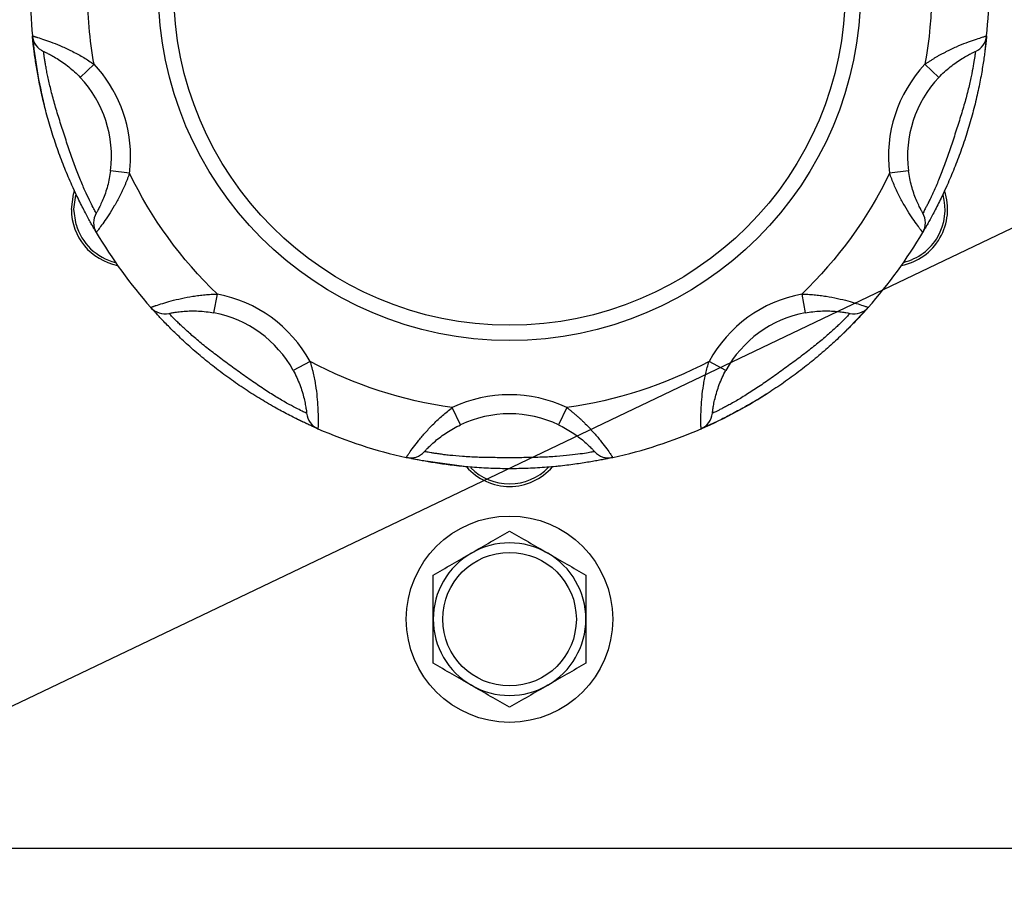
# Model space of a CAD drawing. Header units: inches. Extents: x 4 to 172, y 4 to 132.
# Tile 12 of 40: x 37.92 to 41.15, y 107.47 to 110.28. Entities that reach past the tile are written whole.
import ezdxf

# ---------------------------------------------------------------- set-up
doc = ezdxf.new("R2010")
doc.units = ezdxf.units.IN
doc.header["$LTSCALE"] = 16
doc.header["$MEASUREMENT"] = 0
doc.layers.add('TEXT', color=140, linetype='Continuous', lineweight=25)
doc.dimstyles.new('SLDDIMSTYLE2', dxfattribs={"dimtxt": 0.18, "dimasz": 2.08, "dimexe": 0, "dimexo": 0.0625, "dimgap": 0, "dimtad": 0, "dimtih": 1, "dimtoh": 1, "dimdec": 0, "dimrnd": 1e-09, "dimzin": 0, "dimdsep": 46, "dimtxsty": 'Standard', "dimsah": 1, "dimcen": 0.09, "dimadec": 0, "dimazin": 0, "dimtfac": 2.08, "dimtdec": 0, "dimtofl": 0, "dimtmove": 0, "dimatfit": 3, "dimfxl": 0, "dimfrac": 2, "dimtolj": 1, "dimtzin": 0, "dimarcsym": 0})

msp = doc.modelspace()

# ---------------------------------------------------------------- linework, layer by layer
for p, q in [((41.0875, 110.2258), (41.082, 110.1773)), ((38.1188, 110.0899), (38.1642, 110.1328)), ((40.8855, 110.1328), (40.9309, 110.0899)), ((38.2801, 109.7761), (38.2181, 109.7841)), ((40.8316, 109.7841), (40.7696, 109.7761)), ((38.1002, 109.7179), (38.0957, 109.7278)), ((40.957, 109.7344), (40.9495, 109.7179)), ((38.5565, 109.3184), (38.568, 109.3798)), ((40.4817, 109.3798), (40.4932, 109.3184)), ((38.356, 109.3295), (38.3499, 109.3363)), ((40.6998, 109.3363), (40.6197, 109.2524)), ((38.8715, 109.1594), (38.8166, 109.1294)), ((40.2331, 109.1294), (40.1783, 109.1594)), ((39.3641, 108.9515), (39.3373, 109.008)), ((39.7124, 109.008), (39.6856, 108.9515)), ((38.8975, 108.9385), (38.8227, 108.9735)), ((39.8633, 108.8446), (39.8488, 108.8415)), ((39.6814, 108.8155), (39.6658, 108.814)), ((36.5249, 107.5647), (41.2239, 107.5647))]:
    msp.add_line(p, q)
at = {"flags": 128}
for points in [[(38.09, 109.657), (38.0969, 109.7073), (38.1002, 109.7179)], [(38.1051, 109.6079), (38.0983, 109.6581), (38.1047, 109.7044)], [(39.3839, 108.814), (39.2341, 108.8349), (39.1864, 108.8446)]]:
    msp.add_lwpolyline(points, dxfattribs=at)
for centre, radius in [((39.5249, 110.3777), 1.15), ((39.5249, 110.3777), 1.1), ((39.5249, 108.3147), 0.338), ((39.5249, 108.3147), 0.2188)]:
    msp.add_circle(centre, radius)
for centre, radius, start, end in [((39.5249, 110.3777), 1.57, 174.4481, 185.5519), ((39.5249, 110.3777), 1.57, 354.4481, 5.5519), ((38.0244, 110.2319), 0.0625, 185.5519, 245.9657), ((39.5249, 110.3777), 1.57, 185.5519, 193.9555), ((41.0253, 110.2319), 0.0625, 294.0343, 354.4481), ((37.8462, 109.8323), 0.375, 352.6205, 43.3795), ((41.2035, 109.8323), 0.375, 136.6205, 187.3795), ((40.7732, 109.657), 0.1865, 280.9218, 19.0782), ((40.7732, 109.657), 0.1782, 330, 15.5782), ((38.2765, 109.657), 0.1865, 180, 259.0782), ((38.2253, 109.6138), 0.0625, 150.0343, 210.4481), ((40.8244, 109.6138), 0.0625, 329.5519, 29.9657), ((38.2765, 109.657), 0.1782, 195.9825, 256.2658), ((39.5249, 110.3777), 1.57, 210.4481, 221.5519), ((39.5249, 110.3777), 1.57, 318.4481, 329.5519), ((40.7732, 109.657), 0.1782, 283.7342, 330), ((38.3967, 109.3778), 0.0625, 221.5519, 281.9657), ((40.653, 109.3778), 0.0625, 258.0343, 318.4481), ((38.4874, 108.9498), 0.375, 28.6205, 79.3795), ((40.5623, 108.9498), 0.375, 100.6205, 151.3795), ((39.5249, 110.3777), 1.57, 293.5519, 302.9557), ((38.9225, 108.9958), 0.0625, 186.0343, 246.4481), ((39.5249, 108.6127), 0.375, 64.6205, 115.3795), ((40.1272, 108.9958), 0.0625, 293.5519, 353.9657), ((39.5249, 110.3777), 1.57, 246.4481, 257.5519), ((39.5249, 110.3777), 1.57, 282.4481, 293.5519), ((39.1999, 108.9056), 0.0625, 257.5519, 317.9657), ((39.8498, 108.9056), 0.0625, 222.0343, 282.4481), ((39.5249, 108.9362), 0.1865, 220.9218, 319.0782), ((39.5249, 108.9362), 0.1782, 224.7793, 315.48), ((39.5249, 108.3147), 0.25, 60, 120), ((39.5249, 108.3147), 0.25, 120, 180), ((39.5249, 108.3147), 0.25, 0, 60), ((39.5249, 108.3147), 0.25, 180, 240), ((39.5249, 108.3147), 0.25, 300, 0), ((39.5249, 108.3147), 0.25, 240, 300)]:
    msp.add_arc(centre, radius, start, end)
for points in [[(40.8855, 110.6226), (40.9146, 110.4607), (40.9146, 110.2948), (40.8855, 110.1328)], [(38.1642, 110.1328), (38.1497, 110.2136), (38.1424, 110.2956), (38.1424, 110.3777)], [(38.2837, 109.8323), (38.2837, 109.944), (38.241, 110.0516), (38.1642, 110.1328)], [(40.8855, 110.1328), (40.7953, 110.0373), (40.7527, 109.9064), (40.7696, 109.7761)], [(38.2801, 109.7761), (38.2825, 109.7947), (38.2837, 109.8135), (38.2837, 109.8323)], [(38.568, 109.3798), (38.4492, 109.4937), (38.3517, 109.6279), (38.2801, 109.7761)], [(40.7696, 109.7761), (40.698, 109.6279), (40.6005, 109.4937), (40.4817, 109.3798)], [(38.8715, 109.1594), (38.8085, 109.2747), (38.6971, 109.3556), (38.568, 109.3798)], [(40.4817, 109.3798), (40.3526, 109.3556), (40.2412, 109.2747), (40.1783, 109.1594)], [(39.3373, 109.008), (39.1743, 109.0303), (39.0165, 109.0816), (38.8715, 109.1594)], [(40.1783, 109.1594), (40.0332, 109.0816), (39.8754, 109.0303), (39.7124, 109.008)], [(39.7124, 109.008), (39.5937, 109.0643), (39.456, 109.0643), (39.3373, 109.008)], [(39.3999, 108.5312), (39.4425, 108.5558), (39.484, 108.5798), (39.5249, 108.6034)], [(39.5249, 108.6034), (39.5657, 108.5798), (39.6072, 108.5558), (39.6499, 108.5312)], [(39.2749, 108.459), (39.3157, 108.4826), (39.3572, 108.5066), (39.3999, 108.5312)], [(39.6499, 108.5312), (39.6925, 108.5066), (39.734, 108.4826), (39.7749, 108.459)], [(39.2749, 108.3147), (39.2749, 108.364), (39.2749, 108.4119), (39.2749, 108.459)], [(39.7749, 108.459), (39.7749, 108.4119), (39.7749, 108.364), (39.7749, 108.3147)], [(39.2749, 108.1704), (39.2749, 108.2175), (39.2749, 108.2654), (39.2749, 108.3147)], [(39.7749, 108.3147), (39.7749, 108.2654), (39.7749, 108.2175), (39.7749, 108.1704)], [(39.3999, 108.0982), (39.3572, 108.1228), (39.3157, 108.1468), (39.2749, 108.1704)], [(39.7749, 108.1704), (39.734, 108.1468), (39.6925, 108.1228), (39.6499, 108.0982)], [(39.5249, 108.026), (39.484, 108.0496), (39.4425, 108.0736), (39.3999, 108.0982)], [(39.6499, 108.0982), (39.6072, 108.0736), (39.5657, 108.0496), (39.5249, 108.026)]]:
    msp.add_open_spline(points, degree=3)
for points, knots in [([(37.9622, 110.2258), (37.9623, 110.2258), (37.9623, 110.2258), (37.9629, 110.2256), (37.9638, 110.2254), (37.9651, 110.225), (37.9668, 110.2245), (37.9688, 110.2239), (37.9711, 110.2232), (37.9738, 110.2224), (37.9768, 110.2215), (37.9846, 110.2191), (38.0004, 110.2141), (38.0283, 110.2041), (38.0604, 110.191), (38.0894, 110.1774), (38.1128, 110.165), (38.1303, 110.155), (38.1475, 110.1443), (38.1587, 110.1366), (38.1642, 110.1328)], [0, 0, 0, 0, 0.025512, 0.050896, 0.076158, 0.101307, 0.12635, 0.151295, 0.17615, 0.200922, 0.225619, 0.250249, 0.376893, 0.499722, 0.625604, 0.749796, 0.812812, 0.875424, 0.937772, 1, 1, 1, 1]), ([(38.1714, 109.5821), (38.1714, 109.5821), (38.1713, 109.5822), (38.171, 109.5827), (38.1705, 109.5836), (38.1698, 109.5848), (38.1688, 109.5864), (38.167, 109.5896), (38.1634, 109.5957), (38.1572, 109.6066), (38.1496, 109.6203), (38.1377, 109.6422), (38.1204, 109.6755), (38.0973, 109.7235), (38.0739, 109.777), (38.0515, 109.8341), (38.0313, 109.8925), (38.0134, 109.9515), (37.9979, 110.0108), (37.9854, 110.0677), (37.9759, 110.1201), (37.9703, 110.1572), (37.9671, 110.1819), (37.9652, 110.1975), (37.9638, 110.21), (37.963, 110.2175), (37.9626, 110.2218), (37.9624, 110.2241), (37.9622, 110.2256), (37.9622, 110.2257), (37.9622, 110.2258)], [0, 0, 0, 0, 0.010442, 0.020855, 0.031253, 0.041655, 0.052075, 0.06253, 0.093837, 0.125223, 0.156436, 0.187819, 0.250208, 0.31137, 0.37543, 0.437706, 0.499978, 0.562425, 0.624444, 0.688377, 0.749424, 0.811918, 0.843293, 0.874502, 0.905753, 0.93693, 0.952733, 0.968475, 0.984212, 1, 1, 1, 1]), ([(41.0875, 110.2258), (41.0875, 110.2258), (41.0875, 110.2257), (41.0874, 110.2251), (41.0873, 110.2241), (41.0872, 110.2227), (41.087, 110.2208), (41.0866, 110.2171), (41.0859, 110.2101), (41.0845, 110.1977), (41.0826, 110.1821), (41.0794, 110.1574), (41.0739, 110.1203), (41.0643, 110.0679), (41.0518, 110.0108), (41.0363, 109.9515), (41.0184, 109.8924), (40.9982, 109.8341), (40.9758, 109.7771), (40.9525, 109.7237), (40.9294, 109.6757), (40.9121, 109.6424), (40.9002, 109.6205), (40.8925, 109.6067), (40.8863, 109.5959), (40.8825, 109.5893), (40.8804, 109.5856), (40.8792, 109.5836), (40.8785, 109.5823), (40.8784, 109.5822), (40.8783, 109.5821)], [0, 0, 0, 0, 0.010442, 0.020855, 0.031253, 0.041655, 0.052075, 0.06253, 0.093837, 0.125223, 0.156436, 0.187819, 0.250208, 0.31137, 0.37543, 0.437706, 0.499978, 0.562425, 0.624444, 0.688377, 0.749424, 0.811918, 0.843293, 0.874502, 0.905753, 0.93693, 0.952733, 0.968475, 0.984212, 1, 1, 1, 1]), ([(40.8855, 110.1328), (40.8882, 110.1347), (40.8938, 110.1386), (40.9022, 110.1442), (40.9108, 110.1496), (40.9194, 110.1549), (40.9281, 110.16), (40.9368, 110.1649), (40.9457, 110.1697), (40.9631, 110.1787), (40.9891, 110.191), (41.0213, 110.204), (41.0492, 110.214), (41.0664, 110.2195), (41.076, 110.2225), (41.0811, 110.224), (41.0847, 110.225), (41.087, 110.2257), (41.0873, 110.2258), (41.0875, 110.2258)], [0, 0, 0, 0, 0.031071, 0.062154, 0.093269, 0.124432, 0.155662, 0.186976, 0.218392, 0.249927, 0.373946, 0.499658, 0.622463, 0.74909, 0.798542, 0.848297, 0.898417, 0.948964, 1, 1, 1, 1]), ([(37.999, 110.1748), (37.999, 110.1748), (38, 110.1743), (38.0032, 110.1729), (38.0045, 110.1723), (38.0076, 110.1708), (38.0093, 110.17), (38.0152, 110.1671), (38.0201, 110.1646), (38.0307, 110.1588), (38.0366, 110.1554), (38.049, 110.1478), (38.0555, 110.1436), (38.0686, 110.1344), (38.0752, 110.1294), (38.0945, 110.1138), (38.1071, 110.1022), (38.1188, 110.0899)], [0, 0, 0, 0, 0.125, 0.125, 0.1875, 0.1875, 0.25, 0.25, 0.375, 0.375, 0.5, 0.5, 0.625, 0.625, 0.75, 0.75, 1, 1, 1, 1]), ([(38.1711, 109.645), (38.1711, 109.645), (38.1702, 109.6466), (38.1668, 109.653), (38.1642, 109.6578), (38.1576, 109.6705), (38.1536, 109.6782), (38.1445, 109.6969), (38.1394, 109.7076), (38.1288, 109.7313), (38.1231, 109.7446), (38.1116, 109.7728), (38.1059, 109.7878), (38.0943, 109.8195), (38.0885, 109.8359), (38.0772, 109.8693), (38.0716, 109.8863), (38.0604, 109.9208), (38.0548, 109.9381), (38.0444, 109.9718), (38.0394, 109.9883), (38.0325, 110.0124), (38.0303, 110.0203), (38.0262, 110.0359), (38.0242, 110.0436), (38.0187, 110.0658), (38.0155, 110.0796), (38.0115, 110.0989), (38.0103, 110.105), (38.0081, 110.1166), (38.0071, 110.1221), (38.0053, 110.1322), (38.0045, 110.1369), (38.0031, 110.1456), (38.0025, 110.1496), (38.0009, 110.1603), (38.0002, 110.1656), (37.9992, 110.1729), (37.999, 110.1748), (37.999, 110.1748)], [0, 0, 0, 0, 0.0625, 0.0625, 0.125, 0.125, 0.1875, 0.1875, 0.25, 0.25, 0.3125, 0.3125, 0.375, 0.375, 0.4375, 0.4375, 0.5, 0.5, 0.5625, 0.5625, 0.625, 0.625, 0.65625, 0.65625, 0.6875, 0.6875, 0.75, 0.75, 0.78125, 0.78125, 0.8125, 0.8125, 0.84375, 0.84375, 0.875, 0.875, 0.9375, 0.9375, 1, 1, 1, 1]), ([(41.0507, 110.1748), (41.0507, 110.1748), (41.0505, 110.173), (41.0496, 110.1658), (41.0488, 110.1603), (41.0467, 110.1462), (41.0454, 110.1376), (41.0418, 110.1171), (41.0396, 110.1055), (41.0343, 110.0801), (41.0311, 110.066), (41.0237, 110.0364), (41.0196, 110.0209), (41.0104, 109.9885), (41.0053, 109.9718), (40.9949, 109.9381), (40.9894, 109.921), (40.9782, 109.8866), (40.9725, 109.8693), (40.9612, 109.8359), (40.9555, 109.8196), (40.9469, 109.7961), (40.944, 109.7884), (40.9382, 109.7733), (40.9353, 109.766), (40.9267, 109.7448), (40.9211, 109.7318), (40.9131, 109.7138), (40.9104, 109.7081), (40.9054, 109.6974), (40.903, 109.6924), (40.8985, 109.6832), (40.8964, 109.6789), (40.8924, 109.671), (40.8905, 109.6674), (40.8856, 109.6579), (40.883, 109.6531), (40.8795, 109.6466), (40.8786, 109.645), (40.8786, 109.645)], [0, 0, 0, 0, 0.0625, 0.0625, 0.125, 0.125, 0.1875, 0.1875, 0.25, 0.25, 0.3125, 0.3125, 0.375, 0.375, 0.4375, 0.4375, 0.5, 0.5, 0.5625, 0.5625, 0.625, 0.625, 0.65625, 0.65625, 0.6875, 0.6875, 0.75, 0.75, 0.78125, 0.78125, 0.8125, 0.8125, 0.84375, 0.84375, 0.875, 0.875, 0.9375, 0.9375, 1, 1, 1, 1]), ([(40.9309, 110.0899), (40.9367, 110.096), (40.9428, 110.102), (40.9552, 110.1135), (40.9617, 110.1191), (40.9746, 110.1295), (40.9812, 110.1344), (40.9942, 110.1436), (41.0007, 110.1479), (41.0131, 110.1554), (41.019, 110.1588), (41.0297, 110.1647), (41.0344, 110.1671), (41.0423, 110.1709), (41.0454, 110.1724), (41.0496, 110.1743), (41.0507, 110.1748), (41.0507, 110.1748)], [0, 0, 0, 0, 0.125, 0.125, 0.25, 0.25, 0.375, 0.375, 0.5, 0.5, 0.625, 0.625, 0.75, 0.75, 0.875, 0.875, 1, 1, 1, 1]), ([(38.2181, 109.7841), (38.217, 109.7757), (38.2157, 109.7673), (38.2124, 109.7507), (38.2104, 109.7424), (38.2061, 109.7264), (38.2037, 109.7186), (38.1985, 109.7035), (38.1957, 109.6962), (38.1902, 109.6828), (38.1874, 109.6766), (38.1822, 109.6655), (38.1798, 109.6608), (38.1757, 109.6531), (38.174, 109.65), (38.1717, 109.646), (38.1711, 109.645), (38.1711, 109.645)], [0, 0, 0, 0, 0.125, 0.125, 0.25, 0.25, 0.375, 0.375, 0.5, 0.5, 0.625, 0.625, 0.75, 0.75, 0.875, 0.875, 1, 1, 1, 1]), ([(38.2801, 109.7761), (38.279, 109.7729), (38.2768, 109.7665), (38.2733, 109.757), (38.2696, 109.7476), (38.2657, 109.7383), (38.2616, 109.7291), (38.2574, 109.7199), (38.2531, 109.7109), (38.2443, 109.6933), (38.2304, 109.6681), (38.2121, 109.6387), (38.1954, 109.6142), (38.1847, 109.5996), (38.1787, 109.5916), (38.1755, 109.5874), (38.1732, 109.5844), (38.1717, 109.5825), (38.1715, 109.5822), (38.1714, 109.5821)], [0, 0, 0, 0, 0.0310706, 0.0621543, 0.0932688, 0.1244321, 0.1556619, 0.1869759, 0.2183918, 0.249927, 0.3739461, 0.4996576, 0.6224629, 0.7490903, 0.7985424, 0.8482973, 0.8984169, 0.9489637, 1, 1, 1, 1]), ([(40.8783, 109.5821), (40.8783, 109.5821), (40.8783, 109.5822), (40.8779, 109.5827), (40.8773, 109.5834), (40.8764, 109.5845), (40.8754, 109.5859), (40.8741, 109.5875), (40.8726, 109.5894), (40.871, 109.5917), (40.8691, 109.5941), (40.8642, 109.6007), (40.8544, 109.614), (40.8377, 109.6385), (40.8193, 109.668), (40.8039, 109.696), (40.7923, 109.7198), (40.784, 109.7382), (40.7763, 109.7569), (40.7718, 109.7697), (40.7696, 109.7761)], [0, 0, 0, 0, 0.025512, 0.050896, 0.076158, 0.101307, 0.12635, 0.151295, 0.17615, 0.200922, 0.225619, 0.250249, 0.376893, 0.499722, 0.625604, 0.749796, 0.812812, 0.875424, 0.937772, 1, 1, 1, 1]), ([(40.8786, 109.645), (40.8786, 109.645), (40.878, 109.646), (40.8763, 109.649), (40.8756, 109.6503), (40.874, 109.6533), (40.873, 109.655), (40.87, 109.6608), (40.8675, 109.6656), (40.8623, 109.6765), (40.8595, 109.6828), (40.8539, 109.6962), (40.8512, 109.7034), (40.846, 109.7186), (40.8436, 109.7265), (40.8371, 109.7505), (40.8338, 109.7672), (40.8316, 109.7841)], [0, 0, 0, 0, 0.125, 0.125, 0.1875, 0.1875, 0.25, 0.25, 0.375, 0.375, 0.5, 0.5, 0.625, 0.625, 0.75, 0.75, 1, 1, 1, 1]), ([(38.3499, 109.3363), (38.35, 109.3363), (38.35, 109.3364), (38.3506, 109.3366), (38.3515, 109.3369), (38.3528, 109.3374), (38.3544, 109.338), (38.3564, 109.3387), (38.3587, 109.3395), (38.3613, 109.3404), (38.3642, 109.3414), (38.372, 109.3441), (38.3877, 109.3492), (38.4162, 109.3576), (38.4498, 109.3659), (38.4813, 109.3719), (38.5074, 109.3757), (38.5275, 109.3778), (38.5477, 109.3793), (38.5613, 109.3796), (38.568, 109.3798)], [0, 0, 0, 0, 0.0255124, 0.050896, 0.0761584, 0.1013072, 0.1263502, 0.1512952, 0.1761498, 0.2009219, 0.225619, 0.2502487, 0.376893, 0.4997224, 0.625604, 0.7497958, 0.8128123, 0.8754238, 0.9377721, 1, 1, 1, 1]), ([(40.4817, 109.3798), (40.485, 109.3797), (40.4918, 109.3796), (40.5019, 109.3792), (40.512, 109.3786), (40.5221, 109.3778), (40.5321, 109.3768), (40.5421, 109.3756), (40.552, 109.3743), (40.5714, 109.3713), (40.5997, 109.3659), (40.6334, 109.3576), (40.6619, 109.3493), (40.679, 109.3436), (40.6885, 109.3404), (40.6935, 109.3386), (40.6971, 109.3373), (40.6993, 109.3365), (40.6996, 109.3364), (40.6998, 109.3363)], [0, 0, 0, 0, 0.031071, 0.062154, 0.093269, 0.124432, 0.155662, 0.186976, 0.218392, 0.249927, 0.373946, 0.499658, 0.622463, 0.74909, 0.798542, 0.848297, 0.898417, 0.948964, 1, 1, 1, 1]), ([(38.8975, 108.9385), (38.8975, 108.9385), (38.8974, 108.9385), (38.8968, 108.9388), (38.8959, 108.9392), (38.8946, 108.9398), (38.8929, 108.9405), (38.8895, 108.942), (38.8831, 108.9449), (38.8717, 108.95), (38.8574, 108.9566), (38.835, 108.9673), (38.8014, 108.9841), (38.7545, 109.0093), (38.7041, 109.0389), (38.6524, 109.0719), (38.6018, 109.1072), (38.5526, 109.1445), (38.5052, 109.1833), (38.4617, 109.222), (38.4232, 109.2588), (38.3968, 109.2856), (38.3797, 109.3037), (38.369, 109.3152), (38.3605, 109.3245), (38.3555, 109.3301), (38.3526, 109.3333), (38.3511, 109.3351), (38.3501, 109.3361), (38.35, 109.3363), (38.3499, 109.3363)], [0, 0, 0, 0, 0.010442, 0.020855, 0.031253, 0.041655, 0.052075, 0.06253, 0.093837, 0.125223, 0.156436, 0.187819, 0.250208, 0.31137, 0.37543, 0.437706, 0.499978, 0.562425, 0.624444, 0.688377, 0.749424, 0.811918, 0.843293, 0.874502, 0.905753, 0.93693, 0.952733, 0.968475, 0.984212, 1, 1, 1, 1]), ([(38.4097, 109.3166), (38.4097, 109.3166), (38.4108, 109.3169), (38.4142, 109.3176), (38.4156, 109.3179), (38.419, 109.3185), (38.4209, 109.3189), (38.4273, 109.32), (38.4327, 109.3208), (38.4447, 109.3224), (38.4515, 109.3231), (38.466, 109.3243), (38.4737, 109.3246), (38.4897, 109.3249), (38.498, 109.3247), (38.5228, 109.3235), (38.5398, 109.3215), (38.5565, 109.3184)], [0, 0, 0, 0, 0.125, 0.125, 0.1875, 0.1875, 0.25, 0.25, 0.375, 0.375, 0.5, 0.5, 0.625, 0.625, 0.75, 0.75, 1, 1, 1, 1]), ([(40.6998, 109.3363), (40.6997, 109.3363), (40.6997, 109.3362), (40.6993, 109.3358), (40.6986, 109.335), (40.6977, 109.334), (40.6964, 109.3326), (40.694, 109.3298), (40.6893, 109.3246), (40.6808, 109.3153), (40.6702, 109.3038), (40.653, 109.2857), (40.6267, 109.259), (40.5882, 109.2222), (40.5445, 109.1834), (40.4971, 109.1445), (40.4479, 109.1072), (40.3973, 109.0719), (40.3457, 109.0389), (40.2954, 109.0094), (40.2486, 108.9842), (40.2149, 108.9674), (40.1924, 108.9567), (40.1782, 108.9501), (40.1668, 108.9449), (40.1598, 108.9418), (40.1559, 108.9401), (40.1538, 108.9392), (40.1524, 108.9386), (40.1523, 108.9385), (40.1522, 108.9385)], [0, 0, 0, 0, 0.0104423, 0.0208547, 0.0312533, 0.0416546, 0.0520749, 0.0625305, 0.0938366, 0.1252229, 0.1564359, 0.1878195, 0.2502077, 0.3113703, 0.3754297, 0.437706, 0.4999781, 0.5624246, 0.624444, 0.688377, 0.7494237, 0.8119176, 0.8432934, 0.8745022, 0.905753, 0.9369296, 0.9527332, 0.9684751, 0.9842118, 1, 1, 1, 1]), ([(40.4932, 109.3184), (40.5015, 109.3199), (40.5099, 109.3212), (40.5268, 109.3232), (40.5353, 109.3239), (40.5519, 109.3247), (40.56, 109.3249), (40.576, 109.3246), (40.5838, 109.3242), (40.5982, 109.3231), (40.605, 109.3224), (40.6171, 109.3208), (40.6223, 109.32), (40.6309, 109.3185), (40.6343, 109.3178), (40.6389, 109.3169), (40.64, 109.3166), (40.64, 109.3166)], [0, 0, 0, 0, 0.125, 0.125, 0.25, 0.25, 0.375, 0.375, 0.5, 0.5, 0.625, 0.625, 0.75, 0.75, 0.875, 0.875, 1, 1, 1, 1]), ([(38.8603, 108.9892), (38.8603, 108.9892), (38.8587, 108.99), (38.8521, 108.9931), (38.8472, 108.9955), (38.8344, 109.0019), (38.8266, 109.0058), (38.8082, 109.0156), (38.7979, 109.0212), (38.7753, 109.0342), (38.7629, 109.0416), (38.7371, 109.0576), (38.7236, 109.0664), (38.6956, 109.0852), (38.6813, 109.0951), (38.6525, 109.1155), (38.6379, 109.126), (38.6087, 109.1472), (38.594, 109.158), (38.5657, 109.1791), (38.552, 109.1895), (38.5323, 109.205), (38.5259, 109.2101), (38.5133, 109.2203), (38.5072, 109.2253), (38.4897, 109.24), (38.479, 109.2494), (38.4644, 109.2626), (38.4598, 109.2669), (38.4512, 109.2749), (38.4472, 109.2787), (38.4398, 109.2859), (38.4364, 109.2893), (38.4302, 109.2955), (38.4273, 109.2983), (38.4198, 109.306), (38.416, 109.3099), (38.411, 109.3153), (38.4097, 109.3166), (38.4097, 109.3166)], [0, 0, 0, 0, 0.0625, 0.0625, 0.125, 0.125, 0.1875, 0.1875, 0.25, 0.25, 0.3125, 0.3125, 0.375, 0.375, 0.4375, 0.4375, 0.5, 0.5, 0.5625, 0.5625, 0.625, 0.625, 0.65625, 0.65625, 0.6875, 0.6875, 0.75, 0.75, 0.78125, 0.78125, 0.8125, 0.8125, 0.84375, 0.84375, 0.875, 0.875, 0.9375, 0.9375, 1, 1, 1, 1]), ([(40.64, 109.3166), (40.64, 109.3166), (40.6388, 109.3153), (40.6338, 109.3101), (40.63, 109.3061), (40.62, 109.2959), (40.6138, 109.2897), (40.5989, 109.2752), (40.5903, 109.2672), (40.571, 109.2497), (40.5602, 109.2402), (40.5369, 109.2206), (40.5244, 109.2105), (40.4978, 109.1896), (40.484, 109.1791), (40.4557, 109.158), (40.4413, 109.1474), (40.412, 109.1261), (40.3972, 109.1155), (40.3684, 109.0951), (40.3542, 109.0853), (40.3335, 109.0713), (40.3266, 109.0668), (40.313, 109.058), (40.3064, 109.0537), (40.287, 109.0417), (40.2748, 109.0344), (40.2577, 109.0246), (40.2522, 109.0215), (40.2419, 109.0158), (40.237, 109.0132), (40.2279, 109.0084), (40.2237, 109.0062), (40.2158, 109.0022), (40.2122, 109.0003), (40.2026, 108.9955), (40.1977, 108.9932), (40.1911, 108.99), (40.1894, 108.9892), (40.1894, 108.9892)], [0, 0, 0, 0, 0.0625, 0.0625, 0.125, 0.125, 0.1875, 0.1875, 0.25, 0.25, 0.3125, 0.3125, 0.375, 0.375, 0.4375, 0.4375, 0.5, 0.5, 0.5625, 0.5625, 0.625, 0.625, 0.65625, 0.65625, 0.6875, 0.6875, 0.75, 0.75, 0.78125, 0.78125, 0.8125, 0.8125, 0.84375, 0.84375, 0.875, 0.875, 0.9375, 0.9375, 1, 1, 1, 1]), ([(38.8715, 109.1594), (38.8724, 109.1561), (38.8744, 109.1497), (38.8771, 109.1399), (38.8797, 109.1301), (38.882, 109.1203), (38.8842, 109.1104), (38.8861, 109.1006), (38.8879, 109.0907), (38.8911, 109.0714), (38.8947, 109.0428), (38.8972, 109.0082), (38.8981, 108.9786), (38.898, 108.9605), (38.8979, 108.9505), (38.8977, 108.9452), (38.8976, 108.9414), (38.8975, 108.9389), (38.8975, 108.9386), (38.8975, 108.9385)], [0, 0, 0, 0, 0.031071, 0.062154, 0.093269, 0.124432, 0.155662, 0.186976, 0.218392, 0.249927, 0.373946, 0.499658, 0.622463, 0.74909, 0.798542, 0.848297, 0.898417, 0.948964, 1, 1, 1, 1]), ([(40.1522, 108.9385), (40.1522, 108.9385), (40.1522, 108.9386), (40.1522, 108.9392), (40.1521, 108.9402), (40.1521, 108.9415), (40.152, 108.9433), (40.152, 108.9453), (40.1519, 108.9478), (40.1518, 108.9506), (40.1518, 108.9537), (40.1517, 108.9619), (40.1516, 108.9784), (40.1525, 109.008), (40.1549, 109.0426), (40.1589, 109.0744), (40.1635, 109.1005), (40.1676, 109.1202), (40.1724, 109.1399), (40.1763, 109.1529), (40.1783, 109.1594)], [0, 0, 0, 0, 0.025512, 0.050896, 0.076158, 0.101307, 0.12635, 0.151295, 0.17615, 0.200922, 0.225619, 0.250249, 0.376893, 0.499722, 0.625604, 0.749796, 0.812812, 0.875424, 0.937772, 1, 1, 1, 1]), ([(38.8166, 109.1294), (38.8207, 109.122), (38.8245, 109.1144), (38.8316, 109.099), (38.8349, 109.0911), (38.8408, 109.0756), (38.8434, 109.0679), (38.8481, 109.0526), (38.8502, 109.0451), (38.8536, 109.031), (38.855, 109.0243), (38.8572, 109.0123), (38.858, 109.0071), (38.8593, 108.9984), (38.8597, 108.995), (38.8602, 108.9904), (38.8603, 108.9892), (38.8603, 108.9892)], [0, 0, 0, 0, 0.125, 0.125, 0.25, 0.25, 0.375, 0.375, 0.5, 0.5, 0.625, 0.625, 0.75, 0.75, 0.875, 0.875, 1, 1, 1, 1]), ([(40.1894, 108.9892), (40.1894, 108.9892), (40.1895, 108.9904), (40.1899, 108.9938), (40.1901, 108.9953), (40.1905, 108.9986), (40.1907, 109.0006), (40.1917, 109.0071), (40.1925, 109.0124), (40.1947, 109.0243), (40.1961, 109.031), (40.1996, 109.0452), (40.2016, 109.0526), (40.2063, 109.0679), (40.209, 109.0757), (40.2178, 109.0989), (40.2249, 109.1145), (40.2331, 109.1294)], [0, 0, 0, 0, 0.125, 0.125, 0.1875, 0.1875, 0.25, 0.25, 0.375, 0.375, 0.5, 0.5, 0.625, 0.625, 0.75, 0.75, 1, 1, 1, 1]), ([(39.1864, 108.8446), (39.1864, 108.8447), (39.1865, 108.8447), (39.1868, 108.8452), (39.1874, 108.846), (39.1881, 108.8471), (39.1891, 108.8486), (39.1903, 108.8503), (39.1917, 108.8523), (39.1932, 108.8546), (39.195, 108.8571), (39.1997, 108.8638), (39.2094, 108.8773), (39.2275, 108.9007), (39.2499, 108.9273), (39.2718, 108.9506), (39.2907, 108.969), (39.3057, 108.9826), (39.3212, 108.9957), (39.332, 109.0039), (39.3373, 109.008)], [0, 0, 0, 0, 0.025512, 0.050896, 0.076158, 0.101307, 0.12635, 0.151295, 0.17615, 0.200922, 0.225619, 0.250249, 0.376893, 0.499722, 0.625604, 0.749796, 0.812812, 0.875424, 0.937772, 1, 1, 1, 1]), ([(39.7124, 109.008), (39.7151, 109.006), (39.7205, 109.0019), (39.7284, 108.9956), (39.7362, 108.9892), (39.7439, 108.9826), (39.7514, 108.9759), (39.7588, 108.9691), (39.766, 108.9622), (39.78, 108.9484), (39.7997, 108.9274), (39.8221, 108.9009), (39.8402, 108.8774), (39.8508, 108.8627), (39.8565, 108.8545), (39.8595, 108.8502), (39.8617, 108.847), (39.863, 108.845), (39.8632, 108.8447), (39.8633, 108.8446)], [0, 0, 0, 0, 0.031071, 0.062154, 0.093269, 0.124432, 0.155662, 0.186976, 0.218392, 0.249927, 0.373946, 0.499658, 0.622463, 0.74909, 0.798542, 0.848297, 0.898417, 0.948964, 1, 1, 1, 1]), ([(39.2463, 108.8638), (39.2463, 108.8638), (39.2471, 108.8647), (39.2494, 108.8672), (39.2504, 108.8683), (39.2528, 108.8708), (39.2541, 108.8722), (39.2587, 108.8769), (39.2625, 108.8807), (39.2713, 108.8891), (39.2764, 108.8936), (39.2875, 108.9031), (39.2934, 108.9079), (39.3063, 108.9175), (39.313, 108.9223), (39.3338, 108.9358), (39.3487, 108.9442), (39.3641, 108.9515)], [0, 0, 0, 0, 0.125, 0.125, 0.1875, 0.1875, 0.25, 0.25, 0.375, 0.375, 0.5, 0.5, 0.625, 0.625, 0.75, 0.75, 1, 1, 1, 1]), ([(39.6856, 108.9515), (39.6932, 108.9479), (39.7008, 108.944), (39.7156, 108.9357), (39.7229, 108.9313), (39.7368, 108.9222), (39.7435, 108.9175), (39.7562, 108.9079), (39.7623, 108.903), (39.7733, 108.8936), (39.7784, 108.8891), (39.7873, 108.8807), (39.791, 108.8769), (39.7971, 108.8706), (39.7995, 108.8681), (39.8026, 108.8647), (39.8034, 108.8638), (39.8034, 108.8638)], [0, 0, 0, 0, 0.125, 0.125, 0.25, 0.25, 0.375, 0.375, 0.5, 0.5, 0.625, 0.625, 0.75, 0.75, 0.875, 0.875, 1, 1, 1, 1]), ([(39.8633, 108.8446), (39.8632, 108.8446), (39.8632, 108.8446), (39.8625, 108.8445), (39.8616, 108.8442), (39.8602, 108.8439), (39.8584, 108.8435), (39.8548, 108.8428), (39.8479, 108.8413), (39.8356, 108.8388), (39.8202, 108.8357), (39.7957, 108.8312), (39.7587, 108.825), (39.7059, 108.8178), (39.6478, 108.8121), (39.5866, 108.8085), (39.5248, 108.8073), (39.4631, 108.8085), (39.402, 108.8121), (39.344, 108.8178), (39.2912, 108.8249), (39.2542, 108.8311), (39.2297, 108.8357), (39.2142, 108.8387), (39.202, 108.8413), (39.1946, 108.8428), (39.1904, 108.8438), (39.1881, 108.8442), (39.1867, 108.8446), (39.1865, 108.8446), (39.1864, 108.8446)], [0, 0, 0, 0, 0.010442, 0.020855, 0.031253, 0.041655, 0.052075, 0.06253, 0.093837, 0.125223, 0.156436, 0.187819, 0.250208, 0.31137, 0.37543, 0.437706, 0.499978, 0.562425, 0.624444, 0.688377, 0.749424, 0.811918, 0.843293, 0.874502, 0.905753, 0.93693, 0.952733, 0.968475, 0.984212, 1, 1, 1, 1]), ([(39.8034, 108.8638), (39.8034, 108.8638), (39.8016, 108.8635), (39.7944, 108.8621), (39.789, 108.8612), (39.775, 108.8588), (39.7664, 108.8574), (39.7457, 108.8545), (39.7341, 108.853), (39.7082, 108.8502), (39.6938, 108.8489), (39.6635, 108.8467), (39.6474, 108.8459), (39.6137, 108.8446), (39.5963, 108.8442), (39.561, 108.8438), (39.5431, 108.8437), (39.5069, 108.8437), (39.4887, 108.8438), (39.4534, 108.8442), (39.4362, 108.8446), (39.4112, 108.8455), (39.403, 108.8459), (39.3868, 108.8468), (39.3789, 108.8472), (39.3561, 108.8489), (39.342, 108.8501), (39.3224, 108.8523), (39.3161, 108.853), (39.3044, 108.8545), (39.299, 108.8552), (39.2888, 108.8567), (39.2841, 108.8574), (39.2754, 108.8587), (39.2714, 108.8594), (39.2607, 108.8612), (39.2554, 108.8621), (39.2482, 108.8634), (39.2463, 108.8638), (39.2463, 108.8638)], [0, 0, 0, 0, 0.0625, 0.0625, 0.125, 0.125, 0.1875, 0.1875, 0.25, 0.25, 0.3125, 0.3125, 0.375, 0.375, 0.4375, 0.4375, 0.5, 0.5, 0.5625, 0.5625, 0.625, 0.625, 0.65625, 0.65625, 0.6875, 0.6875, 0.75, 0.75, 0.78125, 0.78125, 0.8125, 0.8125, 0.84375, 0.84375, 0.875, 0.875, 0.9375, 0.9375, 1, 1, 1, 1])]:
    msp.add_open_spline(points, degree=3, knots=knots)

# ---------------------------------------------------------------- leaders
at = {"layer": 'TEXT'}
msp.add_leader([(48.6217, 113.1577), (28.296, 103.4406), (24.296, 103.4406)], dimstyle='SLDDIMSTYLE2', dxfattribs=at)

doc.saveas('drawing.dxf')
